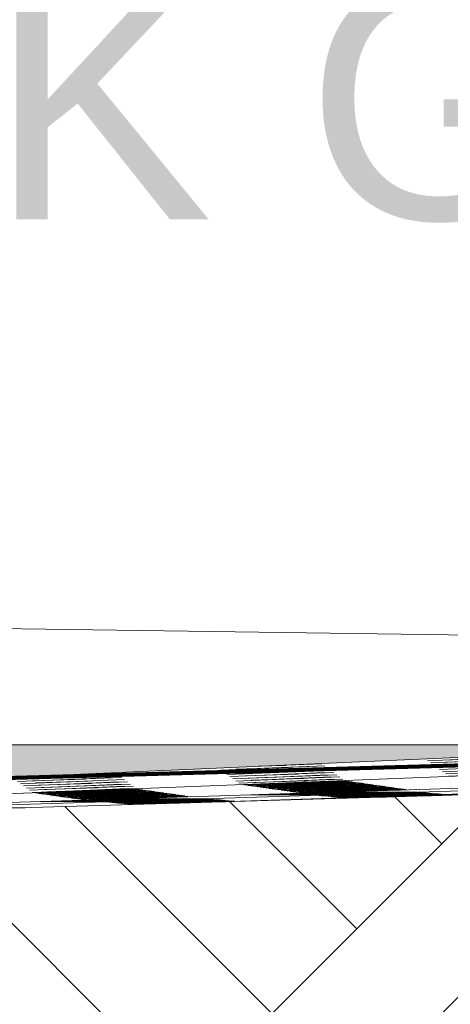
# Model space of a CAD drawing. Header units: metres. Extents: x -52 to 321, y -8 to 26.
# Tile 165 of 256: x 282.144 to 282.502, y -0.419 to 0.401. Entities that reach past the tile are written whole.
import ezdxf

# ---------------------------------------------------------------- set-up
doc = ezdxf.new("R2010")
doc.units = ezdxf.units.M
doc.header["$MEASUREMENT"] = 0
for name, color, linetype in [('10 Stützmauer', 7, 'Continuous'), ('60 Auffüllung gesamt', 7, 'Continuous'), ('60 Gelände 2D Übersicht', 7, 'Continuous'), ('94 Genehmigungsplanung Bemaßung', 7, 'Continuous')]:
    doc.layers.add(name, color=color, linetype=linetype)
doc.styles.add('ERSTELLTER_STIL_2', font='arial.ttf')

msp = doc.modelspace()

# ---------------------------------------------------------------- hatches: boundary and pattern name
at = {"layer": '60 Auffüllung gesamt', "linetype": 'Continuous', "lineweight": 18, "true_color": 0xffa8a8}
h = msp.add_hatch(dxfattribs=at)
h.set_pattern_fill('Boden__gewachsen_0002', color=21, style=0, pattern_type=2)
h.set_pattern_definition([(45, (33626.11544, -0.00275), (-0.2121320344, 0.2121320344), []), (45, (33626.0447, 0.06797), (-0.424264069, 0.424264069), []), (45, (33625.974, 0.1387), (-0.424264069, 0.424264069), []), (135, (33625.9033, 0.20939), (0.07071067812, 0.07071067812), [0.3, -0.3])])
h.paths.add_polyline_path([(279.19613, -0.34259), (279.19613, -0.44259), (282.62319, -1.14889), (283.77986, -1.39228), (283.77986, -0.20275), (282.62319, -0.24124)])
at = {"layer": '60 Auffüllung gesamt', "linetype": 'Continuous', "lineweight": 0, "true_color": 0x000000}
for points in [[(282.06374, -0.20275), (282.06374, -0.23298), (282.1868, -0.22757), (282.1868, -0.20275)], [(282.1868, -0.20275), (282.1868, -0.22757), (282.30042, -0.22257), (282.30042, -0.20275)], [(282.30042, -0.20275), (282.30042, -0.22257), (282.40449, -0.218), (282.40449, -0.20275)], [(282.40449, -0.20275), (282.40449, -0.218), (282.49895, -0.21385), (282.49895, -0.20275)], [(282.49895, -0.20275), (282.49895, -0.21385), (282.5837, -0.21012), (282.5837, -0.20275)]]:
    msp.add_hatch(color=18, dxfattribs=at).paths.add_polyline_path(points)

# ---------------------------------------------------------------- linework, layer by layer
at = {"layer": '10 Stützmauer', "color": 7, "linetype": 'Continuous', "lineweight": 13}
msp.add_line((286.13517, -0.1625), (281.90185, -0.10275), dxfattribs=at)
at = {"layer": '60 Auffüllung gesamt', "color": 255, "linetype": 'Continuous', "lineweight": 18}
for p, q in [((279.9156, -0.32131), (283.65416, -0.20275)), ((280.2386, -0.31176), (283.74394, -0.20275)), ((280.41361, -0.30552), (282.7515, -0.20275)), ((281.21273, -0.28017), (283.17091, -0.20275)), ((282.06374, -0.20275), (282.1868, -0.20275)), ((282.1868, -0.20275), (282.30042, -0.20275)), ((282.30042, -0.20275), (282.40449, -0.20275)), ((282.30269, -0.25072), (283.74394, -0.20275)), ((282.40449, -0.20275), (282.49895, -0.20275)), ((282.49895, -0.20275), (282.5837, -0.20275)), ((282.48339, -0.21613), (282.56999, -0.21271)), ((282.31144, -0.22387), (282.39804, -0.22045)), ((282.34275, -0.22071), (282.36518, -0.21995)), ((282.3444, -0.22064), (282.39553, -0.21863)), ((282.34734, -0.22243), (282.39033, -0.2205)), ((282.4859, -0.21796), (282.5725, -0.21454)), ((282.48841, -0.21978), (282.57501, -0.21637)), ((282.49092, -0.22161), (282.57753, -0.2182)), ((282.49344, -0.22344), (282.58004, -0.22003)), ((282.49602, -0.21552), (282.53964, -0.21404)), ((282.49854, -0.21735), (282.54215, -0.21587)), ((282.50105, -0.21918), (282.54466, -0.2177)), ((282.13698, -0.22978), (282.22358, -0.22637)), ((282.13949, -0.23161), (282.2261, -0.22819)), ((282.15213, -0.231), (282.19574, -0.22952)), ((282.15277, -0.22906), (282.19323, -0.22769)), ((282.17288, -0.22834), (282.21587, -0.22641)), ((282.17539, -0.23017), (282.21838, -0.22824)), ((282.31395, -0.2257), (282.40055, -0.22228)), ((282.31646, -0.22752), (282.40307, -0.22411)), ((282.31898, -0.22935), (282.40558, -0.22594)), ((282.32149, -0.23118), (282.40809, -0.22777)), ((282.324, -0.23301), (282.4106, -0.2296)), ((282.32408, -0.22326), (282.36769, -0.22178)), ((282.32659, -0.22509), (282.3702, -0.22361)), ((282.3291, -0.22692), (282.37271, -0.22544)), ((282.33161, -0.22875), (282.37523, -0.22727)), ((282.33412, -0.23057), (282.37774, -0.2291)), ((282.34985, -0.22426), (282.39284, -0.22233)), ((282.35236, -0.22609), (282.39535, -0.22416)), ((282.35488, -0.22792), (282.39786, -0.22598)), ((282.35739, -0.22975), (282.40037, -0.22781)), ((282.3599, -0.23158), (282.40288, -0.22964)), ((282.49595, -0.22527), (282.58255, -0.22186)), ((282.49846, -0.2271), (282.58506, -0.22369)), ((282.50097, -0.22893), (282.58757, -0.22552)), ((282.142, -0.23344), (282.22861, -0.23002)), ((282.14452, -0.23527), (282.23112, -0.23185)), ((282.14703, -0.23709), (282.23363, -0.23368)), ((282.14954, -0.23892), (282.23614, -0.23551)), ((282.15205, -0.24075), (282.23865, -0.23734)), ((282.15464, -0.23283), (282.19826, -0.23135)), ((282.15715, -0.23466), (282.20077, -0.23318)), ((282.15966, -0.23649), (282.20328, -0.23501)), ((282.16218, -0.23832), (282.20579, -0.23684)), ((282.1779, -0.232), (282.22089, -0.23007)), ((282.18042, -0.23383), (282.2234, -0.2319)), ((282.18293, -0.23566), (282.22591, -0.23372)), ((282.18544, -0.23749), (282.22843, -0.23555)), ((282.18795, -0.23932), (282.23094, -0.23738)), ((282.32651, -0.23484), (282.41311, -0.23143)), ((282.32902, -0.23618), (282.41562, -0.23276)), ((282.33153, -0.23654), (282.41813, -0.23312)), ((282.33404, -0.2369), (282.42065, -0.23348)), ((282.33655, -0.23726), (282.42316, -0.23384)), ((282.33664, -0.2324), (282.38025, -0.23093)), ((282.33907, -0.23761), (282.42567, -0.23419)), ((282.33915, -0.23423), (282.38276, -0.23275)), ((282.34158, -0.23797), (282.42818, -0.23455)), ((282.34166, -0.23566), (282.38527, -0.23399)), ((282.34409, -0.23833), (282.43069, -0.23491)), ((282.34417, -0.23602), (282.38778, -0.23435)), ((282.3466, -0.23869), (282.4332, -0.23527)), ((282.34668, -0.23637), (282.3903, -0.23471)), ((282.34911, -0.23904), (282.43571, -0.23562)), ((282.34919, -0.23673), (282.39281, -0.23507)), ((282.35162, -0.2394), (282.43822, -0.23598)), ((282.3517, -0.23709), (282.39532, -0.23542)), ((282.35413, -0.23976), (282.44074, -0.23634)), ((282.35422, -0.23745), (282.39783, -0.23578)), ((282.35665, -0.24012), (282.44325, -0.2367)), ((282.35673, -0.2378), (282.40034, -0.23614)), ((282.35916, -0.24048), (282.44576, -0.23705)), ((282.35924, -0.23816), (282.40285, -0.2365)), ((282.36167, -0.24083), (282.44827, -0.23741)), ((282.36175, -0.23852), (282.40537, -0.23685)), ((282.36241, -0.23341), (282.4054, -0.23147)), ((282.36418, -0.24119), (282.45078, -0.23777)), ((282.36426, -0.23888), (282.40788, -0.23721)), ((282.36492, -0.23476), (282.40791, -0.23301)), ((282.36677, -0.23923), (282.41039, -0.23757)), ((282.36743, -0.23512), (282.41042, -0.23336)), ((282.36994, -0.23548), (282.41293, -0.23372)), ((282.37245, -0.23583), (282.41544, -0.23408)), ((282.37496, -0.23619), (282.41795, -0.23444)), ((282.37748, -0.23655), (282.42046, -0.23479)), ((282.37999, -0.23691), (282.42297, -0.23515)), ((282.3825, -0.23726), (282.42548, -0.23551)), ((282.38501, -0.23762), (282.428, -0.23587)), ((282.38752, -0.23798), (282.43051, -0.23622)), ((282.39003, -0.23834), (282.43302, -0.23658)), ((282.39254, -0.23869), (282.43553, -0.23694)), ((282.39505, -0.23905), (282.43804, -0.2373)), ((282.39756, -0.23941), (282.44055, -0.23765)), ((282.15456, -0.24258), (282.24116, -0.23917)), ((282.15707, -0.24321), (282.24367, -0.23978)), ((282.15958, -0.24356), (282.24619, -0.24014)), ((282.1621, -0.24392), (282.2487, -0.2405)), ((282.16461, -0.24428), (282.25121, -0.24086)), ((282.16469, -0.24014), (282.2083, -0.23867)), ((282.16712, -0.24464), (282.25372, -0.24121)), ((282.1672, -0.24197), (282.21081, -0.24049)), ((282.16963, -0.24499), (282.25623, -0.24157)), ((282.16971, -0.24268), (282.21333, -0.24101)), ((282.17214, -0.24535), (282.25874, -0.24193)), ((282.17222, -0.24304), (282.21584, -0.24137)), ((282.17465, -0.24571), (282.26125, -0.24229)), ((282.17473, -0.2434), (282.21835, -0.24173)), ((282.17716, -0.24607), (282.26377, -0.24265)), ((282.17725, -0.24375), (282.22086, -0.24209)), ((282.17968, -0.24642), (282.26628, -0.243)), ((282.17976, -0.24411), (282.22337, -0.24245)), ((282.18219, -0.24678), (282.26879, -0.24336)), ((282.18227, -0.24447), (282.22588, -0.2428)), ((282.1847, -0.24714), (282.2713, -0.24372)), ((282.18478, -0.24483), (282.22839, -0.24316)), ((282.18721, -0.2475), (282.27381, -0.24408)), ((282.18729, -0.24518), (282.23091, -0.24352)), ((282.18972, -0.24785), (282.27632, -0.24443)), ((282.1898, -0.24554), (282.23342, -0.24388)), ((282.19046, -0.24115), (282.23345, -0.23921)), ((282.19223, -0.24821), (282.27883, -0.24479)), ((282.19232, -0.2459), (282.23593, -0.24423)), ((282.19297, -0.24178), (282.23596, -0.24003)), ((282.19474, -0.24857), (282.28135, -0.24515)), ((282.19483, -0.24626), (282.23844, -0.24459)), ((282.19548, -0.24214), (282.23847, -0.24039)), ((282.19725, -0.24893), (282.28386, -0.24551)), ((282.19734, -0.24661), (282.24095, -0.24495)), ((282.19799, -0.2425), (282.24098, -0.24074)), ((282.19985, -0.24697), (282.24346, -0.24531)), ((282.20051, -0.24286), (282.24349, -0.2411)), ((282.20236, -0.24733), (282.24598, -0.24566)), ((282.20302, -0.24321), (282.246, -0.24146)), ((282.20487, -0.24769), (282.24849, -0.24602)), ((282.20553, -0.24357), (282.24851, -0.24182)), ((282.20804, -0.24393), (282.25103, -0.24217)), ((282.21055, -0.24429), (282.25354, -0.24253)), ((282.21306, -0.24464), (282.25605, -0.24289)), ((282.21557, -0.245), (282.25856, -0.24325)), ((282.21808, -0.24536), (282.26107, -0.2436)), ((282.22059, -0.24572), (282.26358, -0.24396)), ((282.2231, -0.24607), (282.26609, -0.24432)), ((282.22562, -0.24643), (282.2686, -0.24468)), ((282.22813, -0.24679), (282.27111, -0.24503)), ((282.23064, -0.24715), (282.27363, -0.24539)), ((282.23315, -0.2475), (282.27614, -0.24575)), ((282.25303, -0.24718), (282.28637, -0.24586)), ((282.33036, -0.24476), (282.41696, -0.24201)), ((282.33287, -0.24477), (282.41947, -0.24202)), ((282.33538, -0.24477), (282.42198, -0.24203)), ((282.33789, -0.24478), (282.42449, -0.24203)), ((282.3404, -0.24478), (282.427, -0.24204)), ((282.34291, -0.24479), (282.42952, -0.24204)), ((282.34301, -0.24435), (282.38663, -0.24298)), ((282.34543, -0.2448), (282.43203, -0.24205)), ((282.34552, -0.24436), (282.38914, -0.24299)), ((282.34794, -0.2448), (282.43454, -0.24206)), ((282.34804, -0.24437), (282.39165, -0.24299)), ((282.35045, -0.24481), (282.43705, -0.24206)), ((282.35055, -0.24437), (282.39416, -0.243)), ((282.35296, -0.24481), (282.43956, -0.24207)), ((282.35306, -0.24438), (282.39667, -0.24301)), ((282.35547, -0.24482), (282.44207, -0.24207)), ((282.35557, -0.24438), (282.39919, -0.24301)), ((282.35798, -0.24482), (282.44458, -0.24208)), ((282.35808, -0.24439), (282.4017, -0.24302)), ((282.36049, -0.24483), (282.4471, -0.24209)), ((282.36059, -0.2444), (282.40421, -0.24302)), ((282.36301, -0.24484), (282.44961, -0.24209)), ((282.36311, -0.2444), (282.40672, -0.24303)), ((282.36552, -0.24484), (282.45212, -0.2421)), ((282.36562, -0.24441), (282.40923, -0.24303)), ((282.36624, -0.24362), (282.40923, -0.24225)), ((282.36669, -0.24155), (282.45329, -0.23813)), ((282.36803, -0.24485), (282.45463, -0.2421)), ((282.36813, -0.24441), (282.41174, -0.24304)), ((282.36875, -0.24363), (282.41174, -0.24225)), ((282.3692, -0.24191), (282.4558, -0.23848)), ((282.36929, -0.23959), (282.4129, -0.23793)), ((282.37054, -0.24485), (282.45714, -0.24211)), ((282.37064, -0.24442), (282.41426, -0.24305)), ((282.37126, -0.24363), (282.41425, -0.24226)), ((282.37171, -0.24226), (282.45832, -0.23884)), ((282.3718, -0.23995), (282.41541, -0.23828)), ((282.37305, -0.24486), (282.45965, -0.24211)), ((282.37315, -0.24442), (282.41677, -0.24305)), ((282.37377, -0.24364), (282.41676, -0.24227)), ((282.37423, -0.24262), (282.46083, -0.2392)), ((282.37431, -0.24031), (282.41792, -0.23864)), ((282.37556, -0.24487), (282.46216, -0.24212)), ((282.37566, -0.24443), (282.41928, -0.24306)), ((282.37628, -0.24365), (282.41927, -0.24227)), ((282.37674, -0.24298), (282.46334, -0.23956)), ((282.37682, -0.24066), (282.42044, -0.239)), ((282.37807, -0.24487), (282.46468, -0.24213)), ((282.37818, -0.24444), (282.42179, -0.24306)), ((282.37879, -0.24365), (282.42178, -0.24228)), ((282.37933, -0.24102), (282.42295, -0.23936)), ((282.38059, -0.24488), (282.46719, -0.24213)), ((282.38069, -0.24444), (282.4243, -0.24307)), ((282.38131, -0.24366), (282.42429, -0.24228)), ((282.38184, -0.24138), (282.42546, -0.23971)), ((282.3831, -0.24488), (282.4697, -0.24214)), ((282.3832, -0.24445), (282.42681, -0.24308)), ((282.38382, -0.24366), (282.4268, -0.24229)), ((282.38436, -0.24174), (282.42797, -0.24007)), ((282.38561, -0.24489), (282.47221, -0.24214)), ((282.38571, -0.24445), (282.42932, -0.24308)), ((282.38633, -0.24367), (282.42931, -0.2423)), ((282.38687, -0.2421), (282.43048, -0.24043)), ((282.38812, -0.2449), (282.47472, -0.24215)), ((282.38822, -0.24446), (282.43184, -0.24309)), ((282.38884, -0.24367), (282.43183, -0.2423)), ((282.38938, -0.24245), (282.43299, -0.24079)), ((282.39063, -0.24508), (282.47723, -0.2422)), ((282.39073, -0.24447), (282.43435, -0.24309)), ((282.39135, -0.24368), (282.43434, -0.24231)), ((282.39314, -0.2453), (282.47974, -0.24242)), ((282.39325, -0.24447), (282.43686, -0.2431)), ((282.39386, -0.24369), (282.43685, -0.24231)), ((282.39565, -0.24552), (282.48226, -0.24264)), ((282.39576, -0.24448), (282.43937, -0.24311)), ((282.39637, -0.24369), (282.43936, -0.24232)), ((282.39706, -0.24261), (282.43551, -0.24114)), ((282.39816, -0.24574), (282.48477, -0.24286)), ((282.39827, -0.24448), (282.44188, -0.24311)), ((282.39888, -0.2437), (282.44187, -0.24232)), ((282.39952, -0.24253), (282.46585, -0.23991)), ((282.40008, -0.23977), (282.44306, -0.23801)), ((282.40068, -0.24596), (282.48728, -0.24308)), ((282.40078, -0.24449), (282.44439, -0.24312)), ((282.40139, -0.2437), (282.44438, -0.24233)), ((282.40259, -0.24013), (282.44557, -0.23837)), ((282.40319, -0.24619), (282.48979, -0.2433)), ((282.40329, -0.24464), (282.44691, -0.24323)), ((282.40391, -0.24371), (282.44689, -0.24234)), ((282.4051, -0.24048), (282.44808, -0.23873)), ((282.4057, -0.24641), (282.4923, -0.24353)), ((282.4058, -0.24486), (282.44942, -0.24345)), ((282.40642, -0.24372), (282.4494, -0.24234)), ((282.40761, -0.24084), (282.4506, -0.23908)), ((282.40821, -0.24663), (282.49481, -0.24375)), ((282.40832, -0.24508), (282.45193, -0.24367)), ((282.40893, -0.24372), (282.45191, -0.24235)), ((282.41012, -0.2412), (282.45311, -0.23944)), ((282.41072, -0.24685), (282.49732, -0.24397)), ((282.41083, -0.2453), (282.45444, -0.24389)), ((282.41144, -0.24373), (282.45443, -0.24235)), ((282.41263, -0.24156), (282.45562, -0.2398)), ((282.41323, -0.24704), (282.49983, -0.24416)), ((282.41334, -0.24553), (282.45695, -0.24411)), ((282.41395, -0.24373), (282.45694, -0.24236)), ((282.41514, -0.24191), (282.45813, -0.24016)), ((282.41574, -0.24701), (282.50235, -0.24412)), ((282.41585, -0.24575), (282.45946, -0.24433)), ((282.41646, -0.24374), (282.45945, -0.24237)), ((282.41826, -0.24697), (282.50486, -0.24409)), ((282.41836, -0.24597), (282.46198, -0.24456)), ((282.41897, -0.24375), (282.46196, -0.24237)), ((282.42077, -0.24693), (282.50737, -0.24405)), ((282.42087, -0.24619), (282.46449, -0.24478)), ((282.42148, -0.24375), (282.46447, -0.24238)), ((282.42328, -0.24689), (282.50988, -0.24401)), ((282.42338, -0.24641), (282.467, -0.245)), ((282.42399, -0.24376), (282.46698, -0.24238)), ((282.42579, -0.24686), (282.51239, -0.24397)), ((282.4259, -0.24662), (282.46951, -0.24517)), ((282.42651, -0.24388), (282.46949, -0.24242)), ((282.4283, -0.24682), (282.5149, -0.24394)), ((282.42841, -0.24658), (282.47202, -0.24514)), ((282.42902, -0.24411), (282.472, -0.24264)), ((282.43081, -0.24678), (282.51741, -0.2439)), ((282.43092, -0.24654), (282.47453, -0.2451)), ((282.43153, -0.24433), (282.47452, -0.24286)), ((282.43332, -0.24674), (282.51993, -0.24386)), ((282.43343, -0.24651), (282.47705, -0.24506)), ((282.43404, -0.24455), (282.47703, -0.24308)), ((282.43584, -0.24671), (282.52244, -0.24382)), ((282.43594, -0.24647), (282.47956, -0.24502)), ((282.43655, -0.24477), (282.47954, -0.2433)), ((282.43835, -0.24667), (282.52495, -0.24379)), ((282.43845, -0.24643), (282.48207, -0.24499)), ((282.43906, -0.24499), (282.48205, -0.24352)), ((282.44091, -0.24663), (282.52746, -0.24375)), ((282.44097, -0.2464), (282.48458, -0.24495)), ((282.44157, -0.24521), (282.48456, -0.24374)), ((282.44348, -0.24636), (282.48709, -0.24491)), ((282.44408, -0.24543), (282.48707, -0.24396)), ((282.44599, -0.24632), (282.4896, -0.24487)), ((282.44659, -0.24565), (282.48958, -0.24418)), ((282.4485, -0.24628), (282.49212, -0.24484)), ((282.44911, -0.24585), (282.48205, -0.24475)), ((282.45101, -0.24625), (282.49463, -0.2448)), ((282.45162, -0.24581), (282.4946, -0.24438)), ((282.45173, -0.24088), (282.46064, -0.24052)), ((282.45337, -0.24626), (282.52997, -0.24371)), ((282.45352, -0.24621), (282.49714, -0.24476)), ((282.45413, -0.24577), (282.49711, -0.24434)), ((282.45604, -0.24617), (282.49965, -0.24473)), ((282.45664, -0.24574), (282.49963, -0.2443)), ((282.45812, -0.24068), (282.46836, -0.24027)), ((282.45915, -0.2457), (282.50214, -0.24426)), ((282.46166, -0.24566), (282.50465, -0.24423)), ((282.46417, -0.24562), (282.50716, -0.24419)), ((282.46538, -0.24591), (282.50216, -0.24469)), ((282.46584, -0.24589), (282.53248, -0.24368)), ((282.46668, -0.24559), (282.50967, -0.24415)), ((282.46919, -0.24555), (282.51218, -0.24411)), ((282.47171, -0.24551), (282.51469, -0.24408)), ((282.47422, -0.24548), (282.5172, -0.24404)), ((282.47673, -0.24544), (282.51972, -0.244)), ((282.47821, -0.24553), (282.50467, -0.24465)), ((282.4783, -0.24552), (282.53499, -0.24364)), ((282.47924, -0.2454), (282.52223, -0.24396)), ((282.48175, -0.24536), (282.52474, -0.24393)), ((282.48204, -0.24475), (282.49209, -0.24441)), ((282.48426, -0.24533), (282.52725, -0.24389)), ((282.49051, -0.24516), (282.52976, -0.24385)), ((282.49077, -0.24516), (282.53751, -0.2436)), ((282.49104, -0.24515), (282.50719, -0.24461)), ((282.15841, -0.25025), (282.24501, -0.24751)), ((282.16092, -0.25026), (282.24752, -0.24751)), ((282.16343, -0.25027), (282.25003, -0.24752)), ((282.16594, -0.25027), (282.25255, -0.24753)), ((282.16845, -0.25028), (282.25506, -0.24753)), ((282.17097, -0.25028), (282.25757, -0.24754)), ((282.17106, -0.24985), (282.21468, -0.24848)), ((282.17348, -0.25029), (282.26008, -0.24754)), ((282.17358, -0.24985), (282.21719, -0.24848)), ((282.17599, -0.2503), (282.26259, -0.24755)), ((282.17609, -0.24986), (282.2197, -0.24849)), ((282.1785, -0.2503), (282.2651, -0.24756)), ((282.1786, -0.24987), (282.22221, -0.24849)), ((282.18101, -0.25031), (282.26761, -0.24756)), ((282.18111, -0.24987), (282.22473, -0.2485)), ((282.18352, -0.25031), (282.27012, -0.24757)), ((282.18362, -0.24988), (282.22724, -0.24851)), ((282.18603, -0.25032), (282.27264, -0.24757)), ((282.18613, -0.24988), (282.22975, -0.24851)), ((282.18855, -0.25033), (282.27515, -0.24758)), ((282.18865, -0.24989), (282.23226, -0.24852)), ((282.19106, -0.25033), (282.27766, -0.24759)), ((282.19116, -0.2499), (282.23477, -0.24852)), ((282.19357, -0.25034), (282.28017, -0.24759)), ((282.19367, -0.2499), (282.23728, -0.24853)), ((282.19429, -0.24912), (282.23728, -0.24774)), ((282.19608, -0.25034), (282.28268, -0.2476)), ((282.19618, -0.24991), (282.2398, -0.24854)), ((282.1968, -0.24912), (282.23979, -0.24775)), ((282.19859, -0.25035), (282.28519, -0.2476)), ((282.19869, -0.24991), (282.24231, -0.24854)), ((282.19931, -0.24913), (282.2423, -0.24775)), ((282.2011, -0.25035), (282.2877, -0.24761)), ((282.2012, -0.24992), (282.24482, -0.24855)), ((282.20182, -0.24913), (282.24481, -0.24776)), ((282.20361, -0.25036), (282.29022, -0.24761)), ((282.20372, -0.24992), (282.24733, -0.24855)), ((282.20434, -0.24914), (282.24732, -0.24777)), ((282.20613, -0.25037), (282.29273, -0.24762)), ((282.20623, -0.24993), (282.24984, -0.24856)), ((282.20685, -0.24915), (282.24983, -0.24777)), ((282.20738, -0.24804), (282.251, -0.24638)), ((282.20864, -0.25037), (282.29524, -0.24763)), ((282.20874, -0.24994), (282.25235, -0.24856)), ((282.20936, -0.24915), (282.25234, -0.24778)), ((282.2099, -0.2484), (282.25351, -0.24674)), ((282.21115, -0.25038), (282.29775, -0.24763)), ((282.21125, -0.24994), (282.25487, -0.24857)), ((282.21187, -0.24916), (282.25486, -0.24778)), ((282.21366, -0.25051), (282.29422, -0.24783)), ((282.21376, -0.24995), (282.25738, -0.24858)), ((282.21438, -0.24916), (282.25737, -0.24779)), ((282.21617, -0.25073), (282.30277, -0.24785)), ((282.21627, -0.24995), (282.25989, -0.24858)), ((282.21689, -0.24917), (282.25988, -0.2478)), ((282.21868, -0.25095), (282.30528, -0.24807)), ((282.21879, -0.24996), (282.2624, -0.24859)), ((282.2194, -0.24917), (282.26239, -0.2478)), ((282.22119, -0.25117), (282.3078, -0.24829)), ((282.2213, -0.24997), (282.26491, -0.24859)), ((282.22191, -0.24918), (282.2649, -0.24781)), ((282.2237, -0.25139), (282.31031, -0.24851)), ((282.22381, -0.24997), (282.26742, -0.2486)), ((282.22442, -0.24919), (282.26741, -0.24781)), ((282.22622, -0.25161), (282.31282, -0.24873)), ((282.22632, -0.25007), (282.26994, -0.24866)), ((282.22694, -0.24919), (282.26992, -0.24782)), ((282.22873, -0.25183), (282.31533, -0.24895)), ((282.22883, -0.25029), (282.27245, -0.24888)), ((282.22945, -0.2492), (282.27243, -0.24783)), ((282.23124, -0.25206), (282.31784, -0.24918)), ((282.23134, -0.25051), (282.27496, -0.2491)), ((282.23196, -0.2492), (282.27494, -0.24783)), ((282.23375, -0.25228), (282.32035, -0.2494)), ((282.23386, -0.25073), (282.27747, -0.24932)), ((282.23447, -0.24921), (282.27746, -0.24784)), ((282.23626, -0.2525), (282.32286, -0.24962)), ((282.23637, -0.25095), (282.27998, -0.24954)), ((282.23698, -0.24922), (282.27997, -0.24784)), ((282.23888, -0.25118), (282.28249, -0.24976)), ((282.23949, -0.24922), (282.28248, -0.24785)), ((282.24139, -0.2514), (282.28501, -0.24998)), ((282.242, -0.24923), (282.28499, -0.24785)), ((282.2439, -0.25162), (282.28752, -0.2502)), ((282.24451, -0.24923), (282.2875, -0.24786)), ((282.24641, -0.25184), (282.29003, -0.25043)), ((282.24702, -0.24924), (282.29001, -0.24787)), ((282.24893, -0.25206), (282.29254, -0.25065)), ((282.24954, -0.24931), (282.28023, -0.24827)), ((282.25, -0.24728), (282.27865, -0.24611)), ((282.25205, -0.24953), (282.29503, -0.24807)), ((282.25456, -0.24976), (282.29754, -0.24829)), ((282.25707, -0.24998), (282.30006, -0.24851)), ((282.25958, -0.2502), (282.30257, -0.24873)), ((282.26209, -0.25042), (282.30508, -0.24895)), ((282.2646, -0.25064), (282.30759, -0.24917)), ((282.26711, -0.25086), (282.3101, -0.24939)), ((282.2679, -0.25175), (282.29505, -0.25087)), ((282.26869, -0.25172), (282.32537, -0.24984)), ((282.26962, -0.25108), (282.31261, -0.24961)), ((282.27214, -0.2513), (282.31512, -0.24983)), ((282.27465, -0.25152), (282.31763, -0.25005)), ((282.28024, -0.24826), (282.29252, -0.24787)), ((282.29424, -0.24783), (282.30026, -0.24764)), ((282.30876, -0.25054), (282.32014, -0.25016)), ((282.31003, -0.2505), (282.32789, -0.24991)), ((282.32087, -0.25018), (282.32266, -0.25012)), ((282.32249, -0.25013), (282.3304, -0.24987)), ((282.06212, -0.25783), (282.14589, -0.25505)), ((282.14475, -0.25539), (282.1484, -0.25527))]:
    msp.add_line(p, q, dxfattribs=at)
at = {"layer": '60 Auffüllung gesamt', "color": 7, "linetype": 'Continuous', "lineweight": 18, "flags": 128}
msp.add_lwpolyline([(283.77986, -0.20275), (282.62319, -0.24124), (279.19613, -0.34259)], dxfattribs=at)
at = {"layer": '60 Gelände 2D Übersicht', "color": 252, "linetype": 'Continuous', "lineweight": 18, "true_color": 0x949494}
msp.add_line((281.90084, -0.10275), (288.66896, -0.19827), dxfattribs=at)
at = {"layer": '60 Gelände 2D Übersicht', "color": 7, "linetype": 'Continuous', "lineweight": 100}
msp.add_line((283.42059, -0.19448), (279.12883, -0.31429), dxfattribs=at)

# ---------------------------------------------------------------- texts
at = {"layer": '94 Genehmigungsplanung Bemaßung', "color": 7, "lineweight": 13, "insert": (281.90084, 0.1977), "char_height": 0.2, "attachment_point": 7, "style": 'ERSTELLTER_STIL_2'}
msp.add_mtext('\\A1;{\\pql;\\fArial|b0|i0|c0|p0;\\W1.000000;OK Grenze Mauer 443,50}', dxfattribs=at)

doc.saveas('drawing.dxf')
